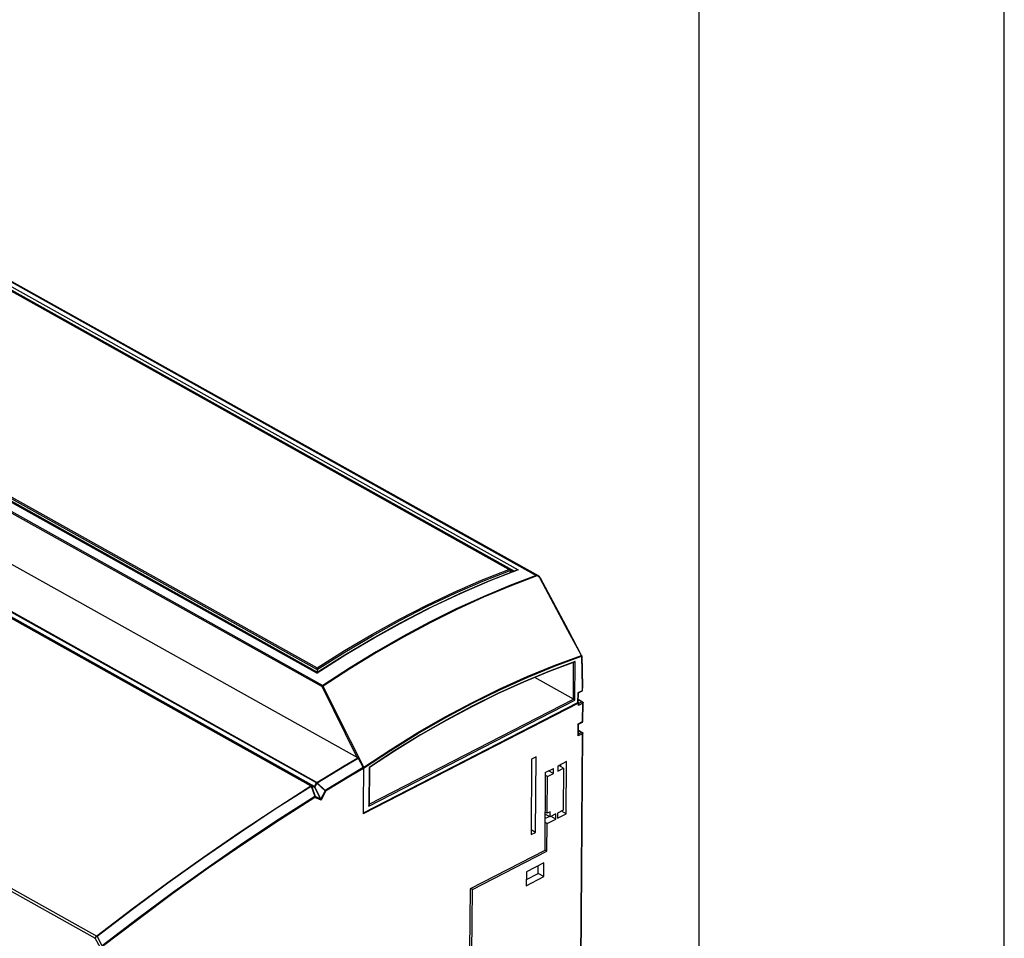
# Model space of a CAD drawing. Extents: x 0 to 420, y 0 to 297.
# Tile 30 of 31: x 372 to 420, y 104 to 149. Entities that reach past the tile are written whole.
import ezdxf

# ---------------------------------------------------------------- set-up
doc = ezdxf.new("R2010")
doc.units = 0
doc.header["$LTSCALE"] = 23.1
doc.layers.get('0').update_dxf_attribs({"linetype": 'CONTINUOUS'})

msp = doc.modelspace()

# ---------------------------------------------------------------- linework, layer by layer
at = {"color": 7, "linetype": 'CONTINUOUS'}
for p, q in [((420, 0), (420, 297)), ((405, 12.5), (405, 284.5)), ((350.495, 147.972), (397.09, 121.932)), ((340.321, 142.812), (386.228, 117.157)), ((388.224, 112.98), (339.87, 140.003)), ((395.689, 122.228), (368.232, 137.572)), ((386.235, 117.186), (358.748, 132.547)), ((394.685, 121.673), (396.06, 122.209)), ((395.715, 122.189), (395.714, 122.074)), ((395.842, 122.124), (395.715, 122.195)), ((399.232, 117.989), (399.267, 116.498)), ((386.236, 117.314), (386.235, 117.186)), ((398.819, 115.86), (396.919, 116.922)), ((399.05, 116.155), (399.047, 115.699)), ((399.233, 116.248), (399.05, 116.155)), ((399.233, 116.248), (399.241, 116.254)), ((399.259, 116.288), (399.26, 116.291)), ((399.267, 116.497), (399.26, 116.291)), ((399.267, 116.497), (399.267, 116.498)), ((399.066, 115.66), (388.486, 110.218)), ((399.031, 115.68), (388.487, 110.256)), ((399.067, 115.698), (399.047, 115.71)), ((399.048, 115.854), (399.271, 115.729)), ((399.081, 115.605), (399.081, 115.679)), ((399.289, 114.774), (399.296, 115.685)), ((399.073, 114.633), (399.262, 114.73)), ((399.289, 114.767), (399.289, 114.774)), ((399.07, 114.102), (399.074, 114.633)), ((399.071, 114.332), (399.259, 114.227)), ((399.011, 77.683), (399.285, 114.183)), ((388.237, 112.966), (388.496, 112.504)), ((396.769, 112.917), (396.742, 109.203)), ((396.985, 113.028), (396.769, 112.917)), ((396.957, 109.314), (396.985, 113.028)), ((398.485, 112.79), (398.054, 112.569)), ((398.466, 110.226), (398.485, 112.79)), ((388.508, 112.461), (388.494, 110.665)), ((388.511, 112.495), (388.506, 112.478)), ((388.515, 112.511), (388.511, 112.495)), ((388.793, 112.5), (388.779, 110.658)), ((397.438, 112.252), (397.839, 112.458)), ((397.837, 112.205), (397.602, 112.336)), ((397.837, 112.205), (397.839, 112.458)), ((398.054, 112.569), (398.053, 112.316)), ((398.053, 112.316), (398.34, 112.463)), ((398.34, 112.463), (398.105, 112.595)), ((398.204, 112.539), (398.205, 112.646)), ((398.34, 112.463), (398.324, 110.406)), ((397.438, 112.252), (397.41, 108.418)), ((397.55, 112.057), (397.437, 112.12)), ((397.536, 110.253), (397.55, 112.057)), ((397.55, 112.057), (397.837, 112.205)), ((388.494, 110.665), (388.486, 110.218)), ((398.324, 110.406), (398.037, 110.258)), ((398.466, 110.226), (398.231, 110.358)), ((397.421, 109.988), (397.635, 110.097)), ((397.678, 110.073), (397.423, 110.216)), ((397.536, 110.253), (397.424, 110.315)), ((397.532, 109.746), (397.963, 109.968)), ((397.68, 110.326), (397.536, 110.253)), ((397.678, 110.073), (397.68, 110.326)), ((397.965, 110.221), (397.678, 110.073)), ((397.963, 109.968), (397.728, 110.099)), ((397.963, 109.968), (397.965, 110.221)), ((398.037, 110.258), (398.035, 110.005)), ((398.035, 110.005), (398.466, 110.226)), ((396.957, 109.314), (396.743, 109.433)), ((397.532, 109.746), (397.42, 109.809)), ((397.522, 108.392), (397.532, 109.746)), ((396.742, 109.203), (396.957, 109.314)), ((397.41, 108.418), (393.744, 106.533)), ((397.522, 108.392), (397.41, 108.455)), ((393.857, 106.507), (397.522, 108.392)), ((397.375, 107.812), (396.513, 107.369)), ((397.092, 107.292), (397.094, 107.668)), ((397.37, 107.137), (397.375, 107.812)), ((396.513, 107.369), (396.508, 106.694)), ((396.508, 106.694), (397.37, 107.137)), ((396.51, 106.994), (397.092, 107.292)), ((397.37, 107.137), (397.092, 107.292)), ((393.744, 106.533), (393.721, 103.505)), ((393.857, 106.507), (393.779, 106.551)), ((393.834, 103.394), (393.857, 106.507))]:
    msp.add_line(p, q, dxfattribs=at)
at = {"color": 9, "linetype": 'CONTINUOUS'}
for p, q in [((350.099, 147.763), (395.921, 122.155)), ((350.18, 147.888), (396.114, 122.218)), ((350.417, 147.975), (396.996, 121.944)), ((340.292, 142.808), (386.226, 117.138)), ((339.893, 142.507), (386.472, 116.476)), ((339.925, 142.564), (386.503, 116.533)), ((337.57, 138.628), (385.925, 111.605)), ((337.584, 138.63), (385.938, 111.607)), ((386.079, 111.545), (337.673, 138.597)), ((386.105, 111.561), (337.699, 138.613)), ((386.2, 111.747), (337.846, 138.77)), ((386.213, 111.762), (337.859, 138.785)), ((395.649, 122.239), (368.232, 137.561)), ((358.75, 132.679), (386.236, 117.319)), ((358.816, 132.718), (386.233, 117.396)), ((326.913, 131.169), (375.314, 104.12)), ((327.037, 131.242), (375.392, 104.219)), ((387.635, 118.037), (386.226, 117.138)), ((398.819, 115.86), (398.833, 117.669)), ((398.889, 115.817), (398.904, 117.716)), ((399.217, 117.968), (399.252, 116.479)), ((386.486, 116.483), (386.472, 116.476)), ((388.202, 112.993), (386.472, 116.476)), ((386.531, 116.505), (386.486, 116.483)), ((399.035, 116.166), (399.031, 115.68)), ((399.245, 116.274), (399.035, 116.166)), ((399.233, 116.248), (399.234, 116.249)), ((399.252, 116.479), (399.245, 116.274)), ((388.763, 110.609), (398.889, 115.817)), ((388.779, 110.696), (398.819, 115.86)), ((399.048, 115.839), (399.246, 115.728)), ((399.281, 115.666), (399.065, 115.556)), ((399.065, 115.556), (399.066, 115.66)), ((399.246, 115.728), (399.081, 115.643)), ((399.274, 114.755), (399.281, 115.666)), ((399.059, 114.644), (399.274, 114.755)), ((399.054, 114.053), (399.059, 114.644)), ((399.235, 114.226), (399.07, 114.141)), ((399.071, 114.317), (399.235, 114.226)), ((398.996, 77.666), (399.27, 114.164)), ((399.27, 114.164), (399.054, 114.053)), ((390.039, 113.331), (388.778, 112.508)), ((388.778, 112.508), (388.763, 110.609)), ((385.938, 111.607), (386.079, 111.545)), ((385.938, 111.591), (386.113, 111.075)), ((385.948, 111.593), (386.089, 111.531)), ((385.948, 111.593), (386.122, 111.077)), ((386.096, 111.53), (386.394, 110.957)), ((386.1, 111.556), (386.113, 111.541)), ((386.105, 111.561), (386.2, 111.747)), ((386.412, 110.968), (386.113, 111.541)), ((386.122, 111.552), (386.217, 111.738)), ((386.614, 111.36), (386.217, 111.738)), ((386.623, 111.371), (386.227, 111.749)), ((386.614, 111.36), (386.412, 110.968)), ((386.645, 111.334), (386.42, 110.898)), ((386.42, 110.898), (386.12, 111.03)), ((386.394, 110.957), (386.122, 111.077)), ((375.577, 103.641), (375.314, 104.12)), ((375.392, 104.219), (375.395, 104.221)), ((375.668, 103.738), (375.409, 104.209))]:
    msp.add_line(p, q, dxfattribs=at)
for points in [[(386.233, 117.396), (387.575, 118.245), (388.921, 119.043), (390.269, 119.789), (391.618, 120.483), (392.965, 121.123), (394.309, 121.709), (395.649, 122.239)], [(386.236, 117.314), (387.587, 118.169), (388.942, 118.974), (390.299, 119.725), (391.657, 120.424), (393.013, 121.068), (394.367, 121.656), (395.715, 122.189)], [(396.114, 122.218), (394.707, 121.67), (393.295, 121.062), (391.881, 120.393), (390.465, 119.666), (389.049, 118.88), (387.635, 118.037)], [(397.09, 121.932), (397.088, 121.934), (397.068, 121.943), (397.049, 121.948), (397.03, 121.95), (397.012, 121.948), (396.996, 121.944)], [(396.996, 121.944), (395.69, 121.447), (394.38, 120.897), (393.067, 120.295), (391.752, 119.642), (390.437, 118.939), (389.123, 118.186), (387.811, 117.384), (386.503, 116.533)], [(397.02, 121.914), (395.715, 121.417), (394.406, 120.867), (393.093, 120.266), (391.778, 119.613), (390.464, 118.91), (389.15, 118.157), (387.838, 117.355), (386.531, 116.505)], [(397.02, 121.914), (397.016, 121.924), (397.01, 121.932), (397.003, 121.939), (396.996, 121.944)], [(397.19, 121.799), (397.175, 121.823), (397.16, 121.845), (397.143, 121.864), (397.127, 121.881), (397.11, 121.894), (397.093, 121.904), (397.077, 121.912), (397.061, 121.916), (397.047, 121.918), (397.033, 121.917), (397.02, 121.914)], [(397.19, 121.799), (397.196, 121.802), (397.2, 121.805), (397.203, 121.807), (397.204, 121.808)], [(399.212, 118.003), (398.551, 119.243), (397.19, 121.799)], [(388.507, 112.467), (389.834, 113.343), (391.174, 114.171), (392.517, 114.945), (393.862, 115.664), (395.206, 116.327), (396.548, 116.932), (397.885, 117.48), (399.217, 117.968)], [(388.515, 112.511), (389.847, 113.389), (391.184, 114.215), (392.525, 114.987), (393.867, 115.704), (395.208, 116.364), (396.548, 116.969), (397.883, 117.515), (399.212, 118.003)], [(398.904, 117.716), (397.645, 117.243), (396.381, 116.718), (395.114, 116.141), (393.844, 115.513), (392.574, 114.835), (391.305, 114.107), (390.039, 113.331)], [(399.212, 118.003), (399.218, 118.006), (399.222, 118.009), (399.225, 118.011), (399.226, 118.011)], [(399.212, 118.003), (399.214, 117.994), (399.216, 117.985), (399.217, 117.977), (399.217, 117.968)], [(399.217, 117.968), (399.22, 117.971), (399.223, 117.973), (399.226, 117.976), (399.229, 117.98), (399.231, 117.984), (399.232, 117.989), (399.232, 117.989)], [(386.472, 116.476), (386.473, 116.485), (386.475, 116.494), (386.479, 116.504), (386.484, 116.513), (386.49, 116.521), (386.496, 116.528), (386.503, 116.533)], [(386.503, 116.533), (386.509, 116.53), (386.515, 116.525), (386.521, 116.519), (386.526, 116.512), (386.531, 116.505)], [(388.515, 112.511), (387.867, 113.815), (386.531, 116.505)], [(399.234, 116.249), (399.238, 116.253), (399.242, 116.259), (399.244, 116.266), (399.245, 116.274)], [(399.245, 116.274), (399.251, 116.277), (399.256, 116.281), (399.259, 116.286), (399.26, 116.291)], [(399.246, 115.728), (399.253, 115.731), (399.26, 115.732), (399.266, 115.731), (399.271, 115.729)], [(399.281, 115.666), (399.28, 115.675), (399.278, 115.684), (399.275, 115.693), (399.271, 115.702), (399.266, 115.71), (399.26, 115.717), (399.253, 115.723), (399.246, 115.728)], [(399.296, 115.685), (399.295, 115.68), (399.292, 115.675), (399.287, 115.67), (399.281, 115.666)], [(399.262, 114.73), (399.264, 114.731), (399.268, 114.735), (399.271, 114.74), (399.273, 114.747), (399.274, 114.755)], [(399.274, 114.755), (399.28, 114.759), (399.285, 114.763), (399.288, 114.768), (399.289, 114.774)], [(399.235, 114.226), (399.242, 114.228), (399.249, 114.23), (399.255, 114.229), (399.259, 114.227)], [(399.27, 114.164), (399.269, 114.173), (399.267, 114.182), (399.264, 114.191), (399.26, 114.2), (399.254, 114.208), (399.248, 114.215), (399.242, 114.221), (399.235, 114.226)], [(399.285, 114.183), (399.284, 114.178), (399.281, 114.173), (399.276, 114.168), (399.27, 114.164)], [(386.213, 111.762), (386.883, 112.174), (387.554, 112.58), (388.224, 112.98)], [(386.227, 111.749), (386.896, 112.161), (387.567, 112.567), (388.237, 112.966)], [(388.496, 112.504), (387.871, 112.131), (387.247, 111.754), (386.623, 111.371)], [(388.508, 112.461), (387.886, 112.091), (387.265, 111.715), (386.645, 111.334)], [(375.395, 104.221), (377.134, 105.554), (378.881, 106.847), (380.634, 108.099), (382.394, 109.31), (384.157, 110.478), (385.925, 111.605)], [(375.409, 104.209), (377.148, 105.541), (378.895, 106.834), (380.648, 108.086), (382.407, 109.297), (384.171, 110.465), (385.938, 111.591)], [(385.938, 111.607), (385.935, 111.608), (385.932, 111.608), (385.929, 111.607), (385.925, 111.605)], [(385.925, 111.605), (385.928, 111.602), (385.932, 111.599), (385.935, 111.596), (385.938, 111.591)], [(385.938, 111.607), (385.943, 111.603), (385.946, 111.599), (385.948, 111.593)], [(385.948, 111.593), (385.945, 111.593), (385.942, 111.592), (385.938, 111.591)], [(386.079, 111.545), (386.081, 111.544), (386.082, 111.545)], [(386.079, 111.545), (386.084, 111.541), (386.087, 111.537), (386.089, 111.531)], [(386.082, 111.545), (386.083, 111.545), (386.084, 111.546), (386.086, 111.547), (386.089, 111.549)], [(386.082, 111.545), (386.088, 111.541), (386.092, 111.536), (386.096, 111.53)], [(386.089, 111.549), (386.096, 111.553), (386.1, 111.556)], [(386.089, 111.531), (386.092, 111.53), (386.096, 111.53)], [(386.096, 111.53), (386.097, 111.53), (386.099, 111.53), (386.102, 111.531), (386.104, 111.532), (386.107, 111.534), (386.11, 111.537), (386.113, 111.541)], [(386.1, 111.556), (386.103, 111.558), (386.105, 111.561)], [(386.105, 111.561), (386.11, 111.558), (386.116, 111.555), (386.122, 111.552)], [(386.113, 111.541), (386.118, 111.546), (386.122, 111.552)], [(386.2, 111.747), (386.203, 111.752), (386.206, 111.756), (386.21, 111.759), (386.213, 111.762)], [(386.217, 111.738), (386.213, 111.741), (386.209, 111.743), (386.204, 111.745), (386.2, 111.747)], [(386.227, 111.749), (386.223, 111.754), (386.218, 111.759), (386.213, 111.762)], [(386.217, 111.738), (386.221, 111.742), (386.224, 111.745), (386.227, 111.749)], [(386.614, 111.36), (386.617, 111.364), (386.62, 111.367), (386.623, 111.371)], [(386.645, 111.334), (386.64, 111.339), (386.634, 111.344), (386.628, 111.349), (386.621, 111.355), (386.614, 111.36)], [(386.645, 111.334), (386.642, 111.341), (386.638, 111.348), (386.634, 111.356), (386.629, 111.363), (386.623, 111.371)], [(386.113, 111.075), (384.359, 109.956), (382.61, 108.794), (380.865, 107.59), (379.125, 106.346), (377.392, 105.062), (375.668, 103.738)], [(386.12, 111.03), (384.369, 109.911), (382.621, 108.75), (380.878, 107.548), (379.14, 106.305), (377.409, 105.022), (375.686, 103.7)], [(386.122, 111.077), (386.119, 111.077), (386.116, 111.076), (386.113, 111.075)], [(386.113, 111.075), (386.116, 111.067), (386.119, 111.057), (386.12, 111.048), (386.121, 111.039), (386.12, 111.03)], [(386.122, 111.077), (386.124, 111.068), (386.125, 111.058), (386.124, 111.049), (386.123, 111.039), (386.12, 111.03)], [(386.412, 110.968), (386.406, 110.965), (386.401, 110.962), (386.397, 110.959), (386.394, 110.957)], [(386.42, 110.898), (386.415, 110.915), (386.409, 110.93), (386.402, 110.944), (386.394, 110.957)], [(386.42, 110.898), (386.421, 110.918), (386.419, 110.937), (386.416, 110.954), (386.412, 110.968)], [(375.314, 104.12), (375.318, 104.131), (375.324, 104.143), (375.331, 104.155), (375.34, 104.168), (375.349, 104.18), (375.359, 104.191), (375.37, 104.201), (375.381, 104.211), (375.392, 104.219)], [(375.314, 104.12), (375.32, 104.129), (375.328, 104.139), (375.337, 104.149), (375.347, 104.16), (375.358, 104.17), (375.369, 104.18), (375.381, 104.189), (375.393, 104.198), (375.409, 104.209)], [(375.392, 104.219), (375.396, 104.215), (375.4, 104.211), (375.404, 104.205)], [(375.395, 104.221), (375.4, 104.218), (375.405, 104.214), (375.409, 104.209)]]:
    msp.add_lwpolyline(points, dxfattribs=at)
at = {"color": 7, "linetype": 'CONTINUOUS'}
for points in [[(395.689, 122.228), (395.683, 122.231), (395.675, 122.234), (395.666, 122.237), (395.658, 122.238), (395.649, 122.239)], [(395.715, 122.195), (395.713, 122.203), (395.71, 122.21), (395.704, 122.216), (395.698, 122.222), (395.691, 122.227), (395.689, 122.228)], [(395.715, 122.195), (395.715, 122.193), (395.715, 122.191), (395.715, 122.189)], [(396.114, 122.218), (396.092, 122.217), (396.071, 122.213), (396.06, 122.209)], [(386.228, 117.157), (387.612, 118.039), (389.026, 118.882), (390.441, 119.668), (391.858, 120.396), (393.273, 121.064), (394.685, 121.673)], [(397.204, 121.808), (397.192, 121.828), (397.172, 121.858), (397.151, 121.883), (397.13, 121.904), (397.107, 121.922), (397.09, 121.932)], [(399.226, 118.011), (398.575, 119.234), (397.204, 121.808)], [(386.235, 117.186), (387.586, 118.043), (388.941, 118.847), (390.298, 119.599), (391.656, 120.297), (391.79, 120.361)], [(398.861, 117.679), (397.628, 117.216), (396.365, 116.691), (395.099, 116.115), (393.832, 115.488), (392.563, 114.811), (391.296, 114.084), (390.032, 113.309), (388.793, 112.5)], [(398.904, 117.716), (398.899, 117.709), (398.894, 117.703), (398.888, 117.697), (398.882, 117.691), (398.875, 117.687), (398.868, 117.683), (398.861, 117.679)], [(399.232, 117.989), (399.231, 117.998), (399.228, 118.006), (399.226, 118.011)], [(386.228, 117.157), (386.228, 117.157), (386.227, 117.156), (386.227, 117.154), (386.226, 117.151), (386.226, 117.147), (386.226, 117.143), (386.226, 117.138)], [(386.236, 117.319), (386.235, 117.328), (386.234, 117.336), (386.234, 117.345), (386.234, 117.354), (386.233, 117.362), (386.233, 117.37), (386.233, 117.378), (386.233, 117.385), (386.233, 117.391), (386.233, 117.396)], [(386.236, 117.314), (386.236, 117.315), (386.236, 117.317), (386.236, 117.319)], [(399.035, 116.166), (399.039, 116.163), (399.043, 116.161), (399.046, 116.159), (399.048, 116.157), (399.049, 116.156), (399.05, 116.155), (399.05, 116.155)], [(399.241, 116.254), (399.248, 116.261), (399.253, 116.269), (399.257, 116.278), (399.259, 116.288)], [(399.252, 116.479), (399.258, 116.483), (399.263, 116.487), (399.266, 116.492), (399.267, 116.497)], [(398.889, 115.817), (398.885, 115.82), (398.88, 115.823), (398.874, 115.827), (398.868, 115.83), (398.862, 115.834), (398.855, 115.839), (398.848, 115.843), (398.841, 115.847), (398.833, 115.852), (398.826, 115.856), (398.819, 115.86)], [(399.047, 115.699), (399.046, 115.693), (399.043, 115.688), (399.038, 115.684), (399.031, 115.68)], [(399.066, 115.66), (399.073, 115.664), (399.077, 115.669), (399.08, 115.674), (399.081, 115.679)], [(399.081, 115.679), (399.081, 115.684), (399.078, 115.689), (399.073, 115.694), (399.067, 115.698)], [(399.271, 115.729), (399.277, 115.725), (399.284, 115.719), (399.29, 115.711), (399.294, 115.702), (399.296, 115.692), (399.296, 115.685)], [(399.081, 115.605), (399.081, 115.603), (399.08, 115.595), (399.078, 115.587), (399.076, 115.578), (399.073, 115.571), (399.069, 115.563), (399.065, 115.556)], [(399.262, 114.73), (399.269, 114.734), (399.276, 114.74), (399.282, 114.748), (399.286, 114.757), (399.289, 114.767)], [(399.074, 114.633), (399.074, 114.633), (399.073, 114.634), (399.071, 114.635), (399.069, 114.637), (399.066, 114.639), (399.063, 114.641), (399.059, 114.644)], [(399.259, 114.227), (399.266, 114.223), (399.273, 114.216), (399.278, 114.208), (399.282, 114.199), (399.284, 114.19), (399.285, 114.183)], [(399.07, 114.102), (399.07, 114.101), (399.069, 114.092), (399.067, 114.084), (399.065, 114.076), (399.062, 114.068), (399.058, 114.061), (399.054, 114.053)], [(388.224, 112.98), (388.228, 112.978), (388.231, 112.974), (388.234, 112.971), (388.237, 112.966)], [(388.496, 112.504), (388.5, 112.495), (388.503, 112.487), (388.506, 112.478), (388.507, 112.469), (388.508, 112.461)], [(388.793, 112.5), (388.792, 112.5), (388.791, 112.501), (388.788, 112.502), (388.785, 112.504), (388.782, 112.506), (388.778, 112.508)], [(388.763, 110.609), (388.767, 110.616), (388.771, 110.624), (388.774, 110.632), (388.776, 110.64), (388.778, 110.648), (388.779, 110.656), (388.779, 110.658)]]:
    msp.add_lwpolyline(points, dxfattribs=at)

doc.saveas('drawing.dxf')
